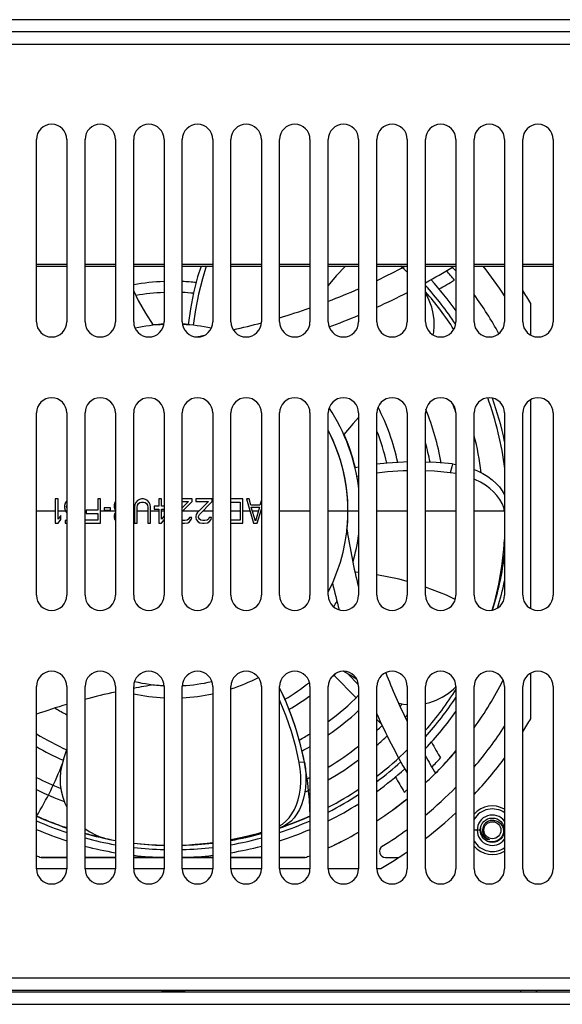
# Model space of a CAD drawing. Header units: millimetres. Extents: x -2579 to 1363, y -329 to 2298.
# Tile 24 of 256: x -1521 to -1432, y -79 to 83. Entities that reach past the tile are written whole.
import ezdxf

# ---------------------------------------------------------------- set-up
doc = ezdxf.new("R2010")
doc.units = ezdxf.units.MM
doc.header["$LTSCALE"] = 30.734
doc.layers.get('0').update_dxf_attribs({"linetype": 'CONTINUOUS'})

msp = doc.modelspace()

# ---------------------------------------------------------------- linework, layer by layer
at = {"color": 7}
for p, q in [((-1173.74, 83.09), (-1817.74, 83.09)), ((-1173.74, 81.09), (-1817.74, 81.09)), ((-1705.74, 79.09), (-1285.74, 79.09)), ((-1518.24, 33.39), (-1518.24, 63.39)), ((-1513.24, 63.39), (-1513.24, 33.39)), ((-1510.24, 33.39), (-1510.24, 63.39)), ((-1505.24, 63.39), (-1505.24, 33.39)), ((-1502.24, 33.39), (-1502.24, 63.39)), ((-1497.24, 63.39), (-1497.24, 33.39)), ((-1494.24, 33.39), (-1494.24, 63.39)), ((-1489.24, 63.39), (-1489.24, 33.39)), ((-1486.24, 33.39), (-1486.24, 63.39)), ((-1481.24, 63.39), (-1481.24, 33.39)), ((-1478.24, 33.39), (-1478.24, 63.39)), ((-1473.24, 63.39), (-1473.24, 33.39)), ((-1470.24, 33.39), (-1470.24, 63.39)), ((-1465.24, 63.39), (-1465.24, 33.39)), ((-1462.24, 33.39), (-1462.24, 63.39)), ((-1457.24, 63.39), (-1457.24, 33.39)), ((-1454.24, 33.39), (-1454.24, 63.39)), ((-1449.24, 63.39), (-1449.24, 33.39)), ((-1446.24, 33.39), (-1446.24, 63.39)), ((-1441.24, 63.39), (-1441.24, 33.39)), ((-1438.24, 33.39), (-1438.24, 63.39)), ((-1433.24, 63.39), (-1433.24, 33.39)), ((-1518.24, 42.88), (-1513.24, 42.88)), ((-1518.24, 42.55), (-1513.24, 42.55)), ((-1510.24, 42.88), (-1505.24, 42.88)), ((-1510.24, 42.55), (-1505.24, 42.55)), ((-1502.24, 42.88), (-1497.24, 42.88)), ((-1502.24, 42.55), (-1497.24, 42.55)), ((-1494.24, 42.88), (-1489.24, 42.88)), ((-1494.24, 42.55), (-1489.24, 42.55)), ((-1486.24, 42.88), (-1481.24, 42.88)), ((-1486.24, 42.55), (-1481.24, 42.55)), ((-1478.24, 42.88), (-1473.24, 42.88)), ((-1478.24, 42.55), (-1473.24, 42.55)), ((-1470.24, 42.88), (-1465.24, 42.88)), ((-1470.24, 42.55), (-1465.24, 42.55)), ((-1462.24, 42.88), (-1457.24, 42.88)), ((-1462.24, 42.55), (-1457.24, 42.55)), ((-1458.04, 42.33), (-1458.29, 42.55)), ((-1454.24, 42.88), (-1449.24, 42.88)), ((-1454.24, 42.55), (-1449.24, 42.55)), ((-1446.24, 42.88), (-1441.24, 42.88)), ((-1446.24, 42.55), (-1441.24, 42.55)), ((-1438.24, 42.88), (-1433.24, 42.88)), ((-1438.24, 42.55), (-1433.24, 42.55)), ((-1436.94, 31.2), (-1436.94, 36.4)), ((-1436.94, -13.8), (-1436.94, 20.59)), ((-1518.24, -11.61), (-1518.24, 18.39)), ((-1513.24, 18.39), (-1513.24, -11.61)), ((-1510.24, -11.61), (-1510.24, 18.39)), ((-1505.24, 18.39), (-1505.24, -11.61)), ((-1502.24, -11.61), (-1502.24, 18.39)), ((-1497.24, 18.39), (-1497.24, -11.61)), ((-1494.24, -11.61), (-1494.24, 18.39)), ((-1489.24, 18.39), (-1489.24, -11.61)), ((-1486.24, -11.61), (-1486.24, 18.39)), ((-1481.24, 18.39), (-1481.24, -11.61)), ((-1478.24, -11.61), (-1478.24, 18.39)), ((-1473.24, 18.39), (-1473.24, -11.61)), ((-1470.24, -11.61), (-1470.24, 18.39)), ((-1465.24, 18.39), (-1465.24, -11.61)), ((-1462.24, -11.61), (-1462.24, 18.39)), ((-1457.24, 18.39), (-1457.24, -11.61)), ((-1454.24, -11.61), (-1454.24, 18.39)), ((-1449.24, 18.39), (-1449.24, -11.61)), ((-1446.24, -11.61), (-1446.24, 18.39)), ((-1441.24, 18.39), (-1441.24, -11.61)), ((-1438.24, -11.61), (-1438.24, 18.39)), ((-1433.24, 18.39), (-1433.24, -11.61)), ((-1449.79, 10), (-1449.91, 9.52)), ((-1449.79, 10), (-1449.24, 9.91)), ((-1465.24, 9.47), (-1465.83, 9.37)), ((-1449.91, 9.52), (-1450.17, 8.56)), ((-1449.24, 8.41), (-1450.17, 8.56)), ((-1465.24, 7.99), (-1465.52, 7.94)), ((-1515.13, 4.24), (-1515.13, 0.24)), ((-1514.68, 4.24), (-1515.13, 4.24)), ((-1514.68, 0.92), (-1514.68, 4.24)), ((-1513.49, 3.56), (-1513.64, 3.14)), ((-1513.27, 3.9), (-1513.49, 3.56)), ((-1508.14, 4.24), (-1508.14, 2.37)), ((-1507.7, 4.24), (-1508.14, 4.24)), ((-1507.7, 0.24), (-1507.7, 4.24)), ((-1505.4, 3.56), (-1505.47, 3.31)), ((-1505.47, 3.31), (-1505.47, 2.88)), ((-1505.24, 3.8), (-1505.4, 3.56)), ((-1502.05, 3.31), (-1502.13, 2.88)), ((-1501.91, 3.65), (-1502.05, 3.31)), ((-1501.61, 3.99), (-1501.91, 3.65)), ((-1501.31, 4.16), (-1501.61, 3.99)), ((-1501.61, 3.22), (-1501.46, 3.48)), ((-1501.46, 3.48), (-1501.24, 3.65)), ((-1500.94, 4.24), (-1501.31, 4.16)), ((-1501.24, 3.65), (-1500.94, 3.73)), ((-1500.64, 4.24), (-1500.94, 4.24)), ((-1500.94, 3.73), (-1500.64, 3.73)), ((-1500.27, 4.16), (-1500.64, 4.24)), ((-1500.64, 3.73), (-1500.35, 3.65)), ((-1500.35, 3.65), (-1500.12, 3.48)), ((-1499.97, 3.99), (-1500.27, 4.16)), ((-1500.12, 3.48), (-1499.97, 3.22)), ((-1499.68, 3.65), (-1499.97, 3.99)), ((-1499.53, 3.31), (-1499.68, 3.65)), ((-1499.45, 2.88), (-1499.53, 3.31)), ((-1498.12, 4.24), (-1498.12, 3.05)), ((-1497.67, 4.24), (-1498.12, 4.24)), ((-1497.67, 3.05), (-1497.67, 4.24)), ((-1492.62, 4.24), (-1494.24, 4.24)), ((-1494.24, 2.16), (-1492.62, 3.82)), ((-1493.22, 3.82), (-1494.24, 2.79)), ((-1494.24, 3.82), (-1493.22, 3.82)), ((-1492.62, 3.82), (-1492.62, 4.24)), ((-1492.03, 4.24), (-1492.03, 3.82)), ((-1489.35, 4.24), (-1492.03, 4.24)), ((-1492.03, 3.82), (-1489.95, 3.82)), ((-1489.95, 3.82), (-1491.8, 1.95)), ((-1491.43, 1.69), (-1489.35, 3.82)), ((-1489.35, 3.82), (-1489.35, 4.24)), ((-1486.09, 4.24), (-1486.24, 4.21)), ((-1486.24, 3.69), (-1486.09, 3.73)), ((-1484.3, 4.24), (-1486.09, 4.24)), ((-1486.09, 3.73), (-1484.75, 3.73)), ((-1484.75, 3.73), (-1484.75, 0.75)), ((-1484.3, 0.24), (-1484.3, 4.24)), ((-1483.71, 4.24), (-1482.52, 0.24)), ((-1483.26, 4.24), (-1483.71, 4.24)), ((-1482.97, 3.22), (-1483.26, 4.24)), ((-1481.24, 4.06), (-1481.48, 3.22)), ((-1515.13, 2.24), (-1518.24, 2.24)), ((-1513.49, 2.24), (-1514.68, 2.24)), ((-1513.64, 3.14), (-1513.64, 2.8)), ((-1513.64, 2.8), (-1513.49, 2.37)), ((-1513.49, 2.37), (-1513.27, 2.03)), ((-1513.27, 3.05), (-1513.24, 3.16)), ((-1513.27, 2.88), (-1513.27, 3.05)), ((-1513.24, 2.78), (-1513.27, 2.88)), ((-1510.08, 2.24), (-1510.24, 2.24)), ((-1510.08, 2.37), (-1510.08, 1.86)), ((-1508.14, 2.37), (-1510.08, 2.37)), ((-1510.08, 1.86), (-1508.14, 1.86)), ((-1508.14, 1.86), (-1508.14, 0.75)), ((-1505.24, 2.24), (-1507.7, 2.24)), ((-1507.1, 2.8), (-1507.1, 2.37)), ((-1506.06, 2.8), (-1507.1, 2.8)), ((-1507.1, 2.37), (-1506.06, 2.37)), ((-1506.06, 2.37), (-1506.06, 2.8)), ((-1505.47, 2.88), (-1505.4, 2.63)), ((-1505.4, 1.78), (-1505.47, 1.52)), ((-1505.4, 2.63), (-1505.24, 2.39)), ((-1505.24, 2.02), (-1505.4, 1.78)), ((-1502.13, 2.24), (-1502.24, 2.24)), ((-1502.13, 2.88), (-1502.13, 0.24)), ((-1501.68, 2.88), (-1501.61, 3.22)), ((-1501.68, 0.24), (-1501.68, 2.88)), ((-1499.9, 2.24), (-1501.68, 2.24)), ((-1499.97, 3.22), (-1499.9, 2.88)), ((-1499.9, 2.88), (-1499.9, 0.24)), ((-1499.45, 0.24), (-1499.45, 2.88)), ((-1498.12, 2.24), (-1499.45, 2.24)), ((-1498.86, 3.05), (-1498.86, 2.54)), ((-1498.12, 3.05), (-1498.86, 3.05)), ((-1498.86, 2.54), (-1498.12, 2.54)), ((-1498.12, 2.54), (-1498.12, 0.24)), ((-1497.24, 3.05), (-1497.67, 3.05)), ((-1497.67, 0.92), (-1497.67, 2.54)), ((-1497.67, 2.54), (-1497.24, 2.54)), ((-1497.24, 2.24), (-1497.67, 2.24)), ((-1491.51, 2.24), (-1494.16, 2.24)), ((-1491.95, 1.69), (-1492.03, 1.35)), ((-1491.8, 1.95), (-1491.95, 1.69)), ((-1491.58, 1.35), (-1491.43, 1.69)), ((-1489.24, 2.24), (-1490.89, 2.24)), ((-1484.75, 2.24), (-1486.24, 2.24)), ((-1483.12, 2.24), (-1484.3, 2.24)), ((-1481.48, 3.22), (-1482.97, 3.22)), ((-1482.22, 0.58), (-1482.89, 2.88)), ((-1482.89, 2.88), (-1481.56, 2.88)), ((-1481.74, 2.24), (-1482.71, 2.24)), ((-1481.56, 2.88), (-1482.22, 0.58)), ((-1481.93, 0.24), (-1481.24, 2.56)), ((-1481.24, 2.24), (-1481.33, 2.24)), ((-1473.24, 2.24), (-1478.24, 2.24)), ((-1465.24, 2.24), (-1470.24, 2.24)), ((-1457.24, 2.24), (-1462.24, 2.24)), ((-1449.24, 2.24), (-1454.24, 2.24)), ((-1441.24, 2.24), (-1446.24, 2.24)), ((-1515.13, 0.24), (-1514.68, 0.24)), ((-1514.23, 1.52), (-1514.68, 0.92)), ((-1514.68, 0.24), (-1514.23, 0.84)), ((-1514.23, 0.84), (-1514.23, 1.52)), ((-1513.49, 0.67), (-1513.49, 0.24)), ((-1513.24, 0.67), (-1513.49, 0.67)), ((-1513.49, 0.24), (-1513.24, 0.24)), ((-1508.14, 0.75), (-1510.24, 0.75)), ((-1510.24, 0.24), (-1507.7, 0.24)), ((-1505.47, 1.52), (-1505.47, 1.18)), ((-1505.47, 1.18), (-1505.4, 0.92)), ((-1505.4, 0.92), (-1505.24, 0.68)), ((-1502.13, 0.24), (-1501.68, 0.24)), ((-1499.9, 0.24), (-1499.45, 0.24)), ((-1498.12, 0.24), (-1497.67, 0.24)), ((-1497.24, 1.48), (-1497.67, 0.92)), ((-1497.67, 0.24), (-1497.24, 0.8)), ((-1494.11, 0.67), (-1494.24, 0.7)), ((-1494.24, 0.25), (-1494.18, 0.24)), ((-1494.18, 0.24), (-1493.88, 0.24)), ((-1493.81, 0.67), (-1494.11, 0.67)), ((-1493.88, 0.24), (-1493.36, 0.33)), ((-1493.44, 0.75), (-1493.81, 0.67)), ((-1493.22, 0.92), (-1493.44, 0.75)), ((-1493.36, 0.33), (-1493.07, 0.5)), ((-1493.07, 1.18), (-1493.22, 0.92)), ((-1492.7, 1.18), (-1493.07, 1.18)), ((-1493.07, 0.5), (-1492.77, 0.84)), ((-1492.77, 0.84), (-1492.7, 1.18)), ((-1492.03, 1.35), (-1492.03, 1.18)), ((-1492.03, 1.18), (-1491.95, 0.84)), ((-1491.95, 0.84), (-1491.66, 0.5)), ((-1491.66, 0.5), (-1491.36, 0.33)), ((-1491.58, 1.18), (-1491.58, 1.35)), ((-1491.43, 0.92), (-1491.58, 1.18)), ((-1491.21, 0.75), (-1491.43, 0.92)), ((-1491.36, 0.33), (-1490.91, 0.24)), ((-1490.84, 0.67), (-1491.21, 0.75)), ((-1490.91, 0.24), (-1490.62, 0.24)), ((-1490.54, 0.67), (-1490.84, 0.67)), ((-1490.62, 0.24), (-1490.1, 0.33)), ((-1490.17, 0.75), (-1490.54, 0.67)), ((-1489.95, 0.92), (-1490.17, 0.75)), ((-1490.1, 0.33), (-1489.8, 0.5)), ((-1489.8, 1.18), (-1489.95, 0.92)), ((-1489.43, 1.18), (-1489.8, 1.18)), ((-1489.8, 0.5), (-1489.5, 0.84)), ((-1489.5, 0.84), (-1489.43, 1.18)), ((-1486.09, 0.75), (-1486.24, 0.8)), ((-1486.24, 0.28), (-1486.09, 0.24)), ((-1484.75, 0.75), (-1486.09, 0.75)), ((-1486.09, 0.24), (-1484.3, 0.24)), ((-1482.52, 0.24), (-1481.93, 0.24)), ((-1465.24, -7.87), (-1465.85, -7.8)), ((-1442.57, -11.82), (-1441.87, -8.85)), ((-1443.22, -14.05), (-1442.57, -11.82)), ((-1469.3, -24.77), (-1465.67, -28.49)), ((-1467.01, -24.54), (-1465.25, -26.34)), ((-1436.94, -31.91), (-1436.94, -24.41)), ((-1518.24, -56.61), (-1518.24, -26.61)), ((-1513.24, -26.61), (-1513.24, -56.61)), ((-1510.24, -56.61), (-1510.24, -26.61)), ((-1505.24, -26.61), (-1505.24, -56.61)), ((-1502.24, -56.61), (-1502.24, -26.61)), ((-1497.24, -26.61), (-1497.24, -56.61)), ((-1494.24, -56.61), (-1494.24, -26.61)), ((-1489.24, -26.61), (-1489.24, -56.61)), ((-1486.24, -56.61), (-1486.24, -26.61)), ((-1481.24, -26.61), (-1481.24, -56.61)), ((-1478.24, -56.61), (-1478.24, -26.61)), ((-1473.24, -26.61), (-1473.24, -56.61)), ((-1470.24, -56.61), (-1470.24, -26.61)), ((-1465.24, -26.61), (-1465.24, -56.61)), ((-1462.24, -56.61), (-1462.24, -26.61)), ((-1457.24, -26.61), (-1457.24, -56.61)), ((-1454.24, -56.61), (-1454.24, -26.61)), ((-1449.24, -26.61), (-1449.24, -56.61)), ((-1446.24, -56.61), (-1446.24, -26.61)), ((-1441.24, -26.61), (-1441.24, -56.61)), ((-1438.24, -56.61), (-1438.24, -26.61)), ((-1433.24, -26.61), (-1433.24, -56.61)), ((-1462.24, -32.02), (-1461.49, -32.79)), ((-1513.77, -38.63), (-1513.24, -36.97)), ((-1474.17, -39.07), (-1475.01, -39.11)), ((-1517.8, -48.14), (-1517.95, -48.07)), ((-1473.24, -47.94), (-1473.4, -48.01)), ((-1513.58, -49.78), (-1513.63, -49.77)), ((-1513.41, -49.84), (-1513.58, -49.78)), ((-1513.24, -49.9), (-1513.41, -49.84)), ((-1478.24, -49.55), (-1477.76, -49.25)), ((-1478.14, -49.86), (-1478.24, -49.9)), ((-1477.54, -49.6), (-1478.21, -49.89)), ((-1478.01, -49.82), (-1478.14, -49.86)), ((-1477.89, -49.78), (-1478.01, -49.82)), ((-1477.55, -49.66), (-1477.89, -49.78)), ((-1445.21, -49.9), (-1445.21, -50.1)), ((-1445.21, -50.1), (-1445.19, -50.3)), ((-1508.98, -51.14), (-1509.26, -51.07)), ((-1506.2, -51.8), (-1505.24, -51.96)), ((-1486.24, -51.92), (-1483.78, -51.44)), ((-1483.74, -51.43), (-1483.82, -51.45)), ((-1483.78, -51.44), (-1481.24, -50.8)), ((-1445.24, -50.26), (-1446.24, -50.26)), ((-1494.24, -52.7), (-1493.15, -52.67)), ((-1489.42, -52.39), (-1489.61, -52.41)), ((-1489.24, -52.37), (-1489.42, -52.39)), ((-1517.46, -54.76), (-1513.24, -54.76)), ((-1513.24, -54.76), (-1517.46, -54.76)), ((-1510.24, -54.76), (-1505.24, -54.76)), ((-1505.24, -54.76), (-1510.24, -54.76)), ((-1502.24, -54.76), (-1497.24, -54.76)), ((-1497.24, -54.76), (-1502.24, -54.76)), ((-1494.24, -54.76), (-1489.24, -54.76)), ((-1489.24, -54.76), (-1494.24, -54.76)), ((-1486.24, -54.76), (-1481.24, -54.76)), ((-1481.24, -54.76), (-1486.24, -54.76)), ((-1478.24, -54.76), (-1474.01, -54.76)), ((-1474.01, -54.76), (-1478.24, -54.76)), ((-1460.81, -54.76), (-1458.67, -54.76)), ((-1518.24, -56.56), (-1513.24, -56.56)), ((-1510.24, -56.56), (-1505.24, -56.56)), ((-1502.24, -56.56), (-1497.24, -56.56)), ((-1494.24, -56.56), (-1489.24, -56.56)), ((-1486.24, -56.56), (-1481.24, -56.56)), ((-1478.24, -56.56), (-1473.24, -56.56)), ((-1470.24, -56.56), (-1465.24, -56.56)), ((-1462.24, -56.56), (-1461.58, -56.56)), ((-1212.94, -74.61), (-1778.54, -74.61)), ((-1212.94, -76.61), (-1778.54, -76.61)), ((-1218.24, -76.91), (-1773.24, -76.91)), ((-1497.61, -76.86), (-1497.61, -76.91)), ((-1497.46, -76.77), (-1497.6, -76.85)), ((-1497.6, -76.85), (-1497.6, -76.85)), ((-1497.47, -76.61), (-1497.47, -76.77)), ((-1496.17, -76.67), (-1496.43, -76.68)), ((-1496.11, -76.75), (-1496.41, -76.76)), ((-1496.11, -76.85), (-1496.41, -76.86)), ((-1495.33, -76.71), (-1496.11, -76.75)), ((-1495.33, -76.81), (-1496.11, -76.85)), ((-1495.31, -76.89), (-1495.61, -76.91)), ((-1495.03, -76.7), (-1495.33, -76.71)), ((-1495.03, -76.8), (-1495.33, -76.81)), ((-1495.04, -76.62), (-1495.31, -76.63)), ((-1495.04, -76.88), (-1495.31, -76.89)), ((-1494.83, -76.61), (-1495.04, -76.62)), ((-1494.01, -76.79), (-1493.87, -76.71)), ((-1494.01, -76.79), (-1494.01, -76.91)), ((-1493.87, -76.71), (-1493.87, -76.61)), ((-1493.87, -76.71), (-1493.87, -76.71)), ((-1493.87, -76.71), (-1493.87, -76.71)), ((-1438.63, -76.91), (-1438.54, -76.61)), ((-1436.01, -76.91), (-1435.92, -76.61)), ((-1772.74, -78.91), (-1218.74, -78.91))]:
    msp.add_line(p, q, dxfattribs=at)
for points in [[(-1491.16, 42.55), (-1491.72, 40.76), (-1492.38, 38.15), (-1492.9, 35.53), (-1493.27, 32.89)], [(-1490.29, 42.55), (-1490.94, 40.48), (-1491.58, 37.94), (-1492.08, 35.38), (-1492.44, 32.82)], [(-1467.38, 42.55), (-1468.94, 40.93), (-1470.24, 39.35)], [(-1502.24, 38.43), (-1501.48, 36.91), (-1500.3, 34.82), (-1499.03, 32.82)], [(-1452.97, 31.22), (-1452.88, 31.69), (-1452.8, 32.68), (-1452.83, 33.69), (-1452.97, 34.74), (-1453.22, 35.82), (-1453.61, 36.89), (-1454.13, 37.93), (-1454.24, 38.11)], [(-1465.24, 17.66), (-1466.16, 16.65), (-1467.68, 14.83)], [(-1457.24, 10.33), (-1457.87, 10.32), (-1460.55, 10.15), (-1462.24, 9.94)], [(-1449.79, 10), (-1452.47, 10.25), (-1454.24, 10.32)], [(-1457.24, 8.87), (-1457.92, 8.86), (-1460.48, 8.68), (-1462.24, 8.47)], [(-1450.17, 8.56), (-1452.75, 8.8), (-1454.24, 8.85)], [(-1446.24, 9.09), (-1445.7, 8.87), (-1444.81, 8.42), (-1443.99, 7.92), (-1443.27, 7.39), (-1442.63, 6.81), (-1442.07, 6.21), (-1441.61, 5.57), (-1441.24, 4.91), (-1441.24, 4.9)], [(-1441.24, 2.24), (-1441.38, 2.83), (-1441.65, 3.51), (-1442.02, 4.17), (-1442.48, 4.8), (-1443.04, 5.41), (-1443.67, 5.98), (-1444.39, 6.51), (-1445.21, 7), (-1446.1, 7.45), (-1446.24, 7.5)], [(-1443.25, -14.06), (-1442.83, -12.61), (-1442.17, -9.76), (-1441.67, -6.89), (-1441.34, -4.05), (-1441.24, -2.45)], [(-1441.87, -8.85), (-1441.35, -5.9), (-1441.24, -5.03)], [(-1457.24, -9.36), (-1458.57, -8.97), (-1462.24, -8.24)], [(-1449.34, -12.29), (-1450.78, -11.59), (-1454.24, -10.26)], [(-1465.52, -25.46), (-1466.51, -24.83), (-1467.77, -24.11)], [(-1474.17, -39.07), (-1474.76, -36.43), (-1475.48, -33.83), (-1476.35, -31.28), (-1477.35, -28.78), (-1478.24, -26.86)], [(-1454.24, -29.4), (-1453.55, -29.24), (-1452.51, -28.87), (-1451.49, -28.38), (-1450.52, -27.77), (-1449.63, -27.05), (-1449.21, -26.63)], [(-1475.01, -39.11), (-1475.59, -36.54), (-1476.3, -34), (-1477.15, -31.51), (-1478.13, -29.08), (-1478.24, -28.83)], [(-1458.63, -29.37), (-1457.85, -29.53), (-1457.24, -29.59)], [(-1513.77, -38.63), (-1514.06, -39.59), (-1514.25, -40.59), (-1514.33, -41.66), (-1514.31, -42.73), (-1514.17, -43.79), (-1513.92, -44.81), (-1513.57, -45.8), (-1513.24, -46.49)], [(-1477.76, -49.25), (-1477.19, -48.78), (-1476.68, -48.23), (-1476.22, -47.59), (-1475.81, -46.88), (-1475.47, -46.1), (-1475.18, -45.25), (-1474.96, -44.32), (-1474.81, -43.33), (-1474.74, -42.3), (-1474.75, -41.24), (-1474.84, -40.18), (-1475.01, -39.11)], [(-1474.17, -39.07), (-1474, -40.14), (-1473.91, -41.2), (-1473.9, -42.26), (-1473.97, -43.3), (-1474.12, -44.29), (-1474.35, -45.22), (-1474.63, -46.07), (-1474.98, -46.85), (-1475.39, -47.57), (-1475.85, -48.21), (-1476.36, -48.76), (-1476.93, -49.23), (-1477.54, -49.6)], [(-1517.95, -48.07), (-1518.14, -47.99), (-1518.24, -47.94)], [(-1513.63, -49.77), (-1513.98, -49.64), (-1514.33, -49.52), (-1514.68, -49.39), (-1515.03, -49.26), (-1515.38, -49.13), (-1515.73, -49), (-1516.08, -48.86), (-1516.42, -48.72), (-1516.77, -48.58), (-1517.11, -48.43), (-1517.46, -48.29), (-1517.8, -48.14)], [(-1473.63, -48.12), (-1473.89, -48.23), (-1474.14, -48.34), (-1474.4, -48.45), (-1474.67, -48.56), (-1474.94, -48.67), (-1475.21, -48.78), (-1475.49, -48.89), (-1475.78, -49.01), (-1476.06, -49.12), (-1476.36, -49.23), (-1476.65, -49.34), (-1476.95, -49.45), (-1477.24, -49.55), (-1477.55, -49.66)], [(-1473.4, -48.01), (-1473.55, -48.08), (-1473.63, -48.12)], [(-1510.24, -50.02), (-1509.47, -50.54), (-1508.43, -51.09)], [(-1443.02, -48.65), (-1442.84, -48.67), (-1442.66, -48.71), (-1442.49, -48.77), (-1442.33, -48.84), (-1442.17, -48.94), (-1442.02, -49.05), (-1441.89, -49.18), (-1441.77, -49.32), (-1441.66, -49.48), (-1441.57, -49.64), (-1441.5, -49.82), (-1441.45, -50.01), (-1441.42, -50.2), (-1441.41, -50.4)], [(-1509.26, -51.07), (-1509.43, -51.03), (-1509.59, -50.98), (-1509.75, -50.94), (-1509.91, -50.9), (-1510.08, -50.85), (-1510.24, -50.81)], [(-1507.02, -51.59), (-1507.26, -51.54), (-1507.51, -51.48), (-1507.75, -51.43), (-1508, -51.37), (-1508.24, -51.32), (-1508.49, -51.26), (-1508.73, -51.2), (-1508.98, -51.14)], [(-1508.43, -51.09), (-1507.35, -51.5), (-1506.2, -51.8)], [(-1486.24, -51.8), (-1484.37, -51.43), (-1481.63, -50.73), (-1481.24, -50.6)], [(-1483.82, -51.45), (-1484.05, -51.5), (-1484.29, -51.55), (-1484.53, -51.6), (-1484.76, -51.65), (-1485, -51.7), (-1485.24, -51.75), (-1485.48, -51.79), (-1485.73, -51.84), (-1485.99, -51.88), (-1486.24, -51.93)], [(-1482.22, -51.07), (-1482.41, -51.12), (-1482.6, -51.16), (-1482.78, -51.21), (-1482.97, -51.25), (-1483.16, -51.3), (-1483.35, -51.34), (-1483.54, -51.39), (-1483.74, -51.43)], [(-1481.24, -50.81), (-1481.4, -50.85), (-1481.56, -50.9), (-1481.73, -50.94), (-1481.89, -50.98), (-1482.06, -51.03), (-1482.22, -51.07)], [(-1445.19, -50.3), (-1445.15, -50.49), (-1445.09, -50.67), (-1445.01, -50.85), (-1444.91, -51.02), (-1444.8, -51.17), (-1444.68, -51.31), (-1444.55, -51.43), (-1444.4, -51.54), (-1444.24, -51.63), (-1444.08, -51.71), (-1443.91, -51.76), (-1443.74, -51.8)], [(-1443.24, -52.2), (-1443.44, -52.19), (-1443.65, -52.17), (-1443.86, -52.12), (-1444.06, -52.05), (-1444.25, -51.96), (-1444.43, -51.84), (-1444.6, -51.72), (-1444.73, -51.58)], [(-1441.41, -50.4), (-1441.43, -50.59), (-1441.47, -50.79), (-1441.53, -50.98), (-1441.61, -51.17), (-1441.71, -51.34), (-1441.83, -51.51), (-1441.97, -51.65), (-1442.12, -51.79), (-1442.28, -51.9), (-1442.46, -52), (-1442.65, -52.08), (-1442.84, -52.14), (-1443.04, -52.18), (-1443.24, -52.2)], [(-1502.24, -52.39), (-1501.16, -52.52), (-1498.64, -52.7), (-1497.24, -52.73)], [(-1493.15, -52.67), (-1490.16, -52.41), (-1489.24, -52.28)], [(-1491.19, -52.57), (-1491.37, -52.58), (-1491.55, -52.6), (-1491.74, -52.61), (-1491.92, -52.62), (-1492.11, -52.64), (-1492.29, -52.65), (-1492.47, -52.66), (-1492.66, -52.67)], [(-1491.7, -52.59), (-1489.65, -52.42), (-1489.24, -52.36)], [(-1489.61, -52.41), (-1489.85, -52.44), (-1490.03, -52.46), (-1490.21, -52.48), (-1490.39, -52.5), (-1490.57, -52.51), (-1490.73, -52.53), (-1490.88, -52.54), (-1491.03, -52.55), (-1491.19, -52.57)], [(-1497.6, -76.85), (-1497.61, -76.85), (-1497.61, -76.86)], [(-1496.41, -76.76), (-1496.55, -76.77), (-1496.69, -76.77), (-1496.82, -76.78), (-1496.95, -76.79), (-1497.06, -76.79), (-1497.17, -76.8), (-1497.27, -76.81), (-1497.35, -76.81), (-1497.43, -76.82), (-1497.49, -76.83), (-1497.54, -76.83), (-1497.57, -76.84), (-1497.6, -76.85)], [(-1496.43, -76.68), (-1496.56, -76.69), (-1496.69, -76.7), (-1496.8, -76.7), (-1496.91, -76.71), (-1497.01, -76.72), (-1497.11, -76.72), (-1497.19, -76.73), (-1497.26, -76.74), (-1497.32, -76.74), (-1497.38, -76.75), (-1497.42, -76.76), (-1497.45, -76.76), (-1497.46, -76.77)], [(-1496.41, -76.86), (-1496.55, -76.87), (-1496.69, -76.87), (-1496.82, -76.88), (-1496.95, -76.89), (-1497.06, -76.89), (-1497.17, -76.9), (-1497.25, -76.91)], [(-1495.31, -76.63), (-1495.74, -76.65), (-1496.17, -76.67)], [(-1494.01, -76.79), (-1494.03, -76.8), (-1494.06, -76.81), (-1494.1, -76.81), (-1494.16, -76.82), (-1494.22, -76.83), (-1494.29, -76.83), (-1494.38, -76.84), (-1494.47, -76.85), (-1494.57, -76.85), (-1494.68, -76.86), (-1494.79, -76.87), (-1494.91, -76.87), (-1495.04, -76.88)], [(-1493.87, -76.61), (-1493.87, -76.61), (-1493.9, -76.62), (-1493.93, -76.63), (-1493.97, -76.63), (-1494.03, -76.64), (-1494.1, -76.65), (-1494.19, -76.65), (-1494.28, -76.66), (-1494.38, -76.67), (-1494.5, -76.67), (-1494.62, -76.68), (-1494.75, -76.69), (-1494.88, -76.69), (-1495.03, -76.7)], [(-1493.87, -76.71), (-1493.9, -76.72), (-1493.93, -76.73), (-1493.97, -76.73), (-1494.03, -76.74), (-1494.1, -76.75), (-1494.19, -76.75), (-1494.28, -76.76), (-1494.38, -76.77), (-1494.5, -76.77), (-1494.62, -76.78), (-1494.75, -76.79), (-1494.88, -76.79), (-1495.03, -76.8)]]:
    msp.add_lwpolyline(points, dxfattribs=at)
for radius in [2, 1.4]:
    msp.add_circle((-1443.24, -50.26), radius, dxfattribs=at)
for centre, radius, start, end in [((-1515.74, 63.39), 2.5, 0, 180), ((-1507.74, 63.39), 2.5, 0, 180), ((-1499.74, 63.39), 2.5, 0, 180), ((-1491.74, 63.39), 2.5, 0, 180), ((-1483.74, 63.39), 2.5, 0, 180), ((-1475.74, 63.39), 2.5, 0, 180), ((-1467.74, 63.39), 2.5, 0, 180), ((-1459.74, 63.39), 2.5, 0, 180), ((-1451.74, 63.39), 2.5, 0, 180), ((-1443.74, 63.39), 2.5, 0, 180), ((-1435.74, 63.39), 2.5, 0, 180), ((-1509.46, 139.41), 109.88, 295.4644, 298.1475), ((-1495.74, 2.24), 55, 45.5284, 47.1416), ((-1509.46, 139.41), 113.88, 299.0113, 301.5831), ((-1495.74, 2.24), 61, 40.3088, 41.1623), ((-1495.74, 2.24), 65, 32.9925, 38.3311), ((-1495.74, 2.24), 59.86, 39.4127, 41.3528), ((-1495.74, 2.24), 37.8, 92.2744, 99.9033), ((-1495.74, 2.24), 37.8, 84.247, 87.7256), ((-1495.74, 2.24), 55.7, 33.4717, 41.8291), ((-1495.74, 2.24), 57, 35.3026, 41.9161), ((-1509.46, 139.41), 115.88, 299.7316, 301.1627), ((-1495.74, 2.24), 36, 92.3882, 99.8234), ((-1495.74, 2.24), 36, 84.6672, 87.6118), ((-1509.46, 139.41), 109.88, 290.9223, 293.7308), ((-1509.46, 139.41), 113.88, 294.5056, 297.303), ((-1495.74, 2.24), 55, 32.9049, 40.9755), ((-1495.74, 2.24), 61, 28.591, 35.7259), ((-1495.74, 2.24), 68, 30.1509, 32.2595), ((-1509.46, 139.41), 109.88, 286.5085, 289.252), ((-1509.46, 139.41), 113.88, 290.2235, 292.8549), ((-1515.74, 33.39), 2.5, 180, 360), ((-1507.74, 33.39), 2.5, 180, 360), ((-1499.74, 33.39), 2.5, 180, 360), ((-1495.74, 2.24), 30.75, 92.8737, 101.7537), ((-1495.74, 2.24), 30.8, 92.851, 96.1524), ((-1491.74, 33.39), 2.5, 180, 360), ((-1495.74, 2.24), 30.8, 85.3973, 87.149), ((-1495.74, 2.24), 30.75, 78.2412, 87.1188), ((-1483.74, 33.39), 2.5, 180, 360), ((-1509.46, 139.41), 109.88, 282.3964, 284.9065), ((-1475.74, 33.39), 2.5, 180, 360), ((-1467.74, 33.39), 2.5, 180, 360), ((-1459.74, 33.39), 2.5, 180, 360), ((-1451.74, 33.39), 2.5, 180, 360), ((-1443.74, 33.39), 2.5, 180, 360), ((-1435.74, 33.39), 2.5, 180, 360), ((-1509.46, 139.41), 109.88, 279.0926, 279.942), ((-1515.74, 18.39), 2.5, 0, 180), ((-1507.74, 18.39), 2.5, 0, 180), ((-1499.74, 18.39), 2.5, 0, 180), ((-1491.74, 18.39), 2.5, 0, 180), ((-1483.74, 18.39), 2.5, 0, 180), ((-1475.74, 18.39), 2.5, 0, 180), ((-1467.74, 18.39), 2.5, 0, 180), ((-1459.74, 18.39), 2.5, 0, 180), ((-1451.74, 18.39), 2.5, 0, 180), ((-1495.74, 2.24), 49.25, 19.2308, 21.0821), ((-1443.74, 18.39), 2.5, 0, 180), ((-1495.74, 2.24), 55, 7.3209, 19.8135), ((-1495.74, 2.24), 55.7, 11.8897, 19.5046), ((-1435.74, 18.39), 2.5, 0, 180), ((-1495.74, 2.24), 30.75, 6.896, 33.4994), ((-1495.74, 2.24), 37.8, 12.2469, 26.9285), ((-1495.74, 2.24), 44.8, 10.1929, 21.8964), ((-1495.74, 2.24), 28.75, 353.7669, 27.39), ((-1495.74, 2.24), 28.75, 332.6428, 27.3572), ((-1495.74, 2.24), 30.8, 13.3951, 24.1539), ((-1495.74, 2.24), 36, 12.6668, 21.4598), ((-1495.74, 2.24), 51.05, 7.1091, 14.1301), ((-1495.74, 2.24), 43, 10.7868, 15.1467), ((-1358.57, 15.96), 109.88, 188.8169, 193.7927), ((-1495.74, 2.24), 30.75, 344.1426, 352.8834), ((-1495.74, 2.24), 55, 342.7476, 352.6304), ((-1495.74, 2.24), 28.75, 332.5958, 335.6434), ((-1358.57, 15.96), 113.88, 192.9793, 195.2679), ((-1495.74, 2.24), 55.7, 343.3622, 348.1103), ((-1515.74, -11.61), 2.5, 180, 360), ((-1507.74, -11.61), 2.5, 180, 360), ((-1499.74, -11.61), 2.5, 180, 360), ((-1491.74, -11.61), 2.5, 180, 360), ((-1483.74, -11.61), 2.5, 180, 360), ((-1475.74, -11.61), 2.5, 180, 360), ((-1467.74, -11.61), 2.5, 180, 360), ((-1495.74, 2.24), 30.75, 329.1589, 331.116), ((-1459.74, -11.61), 2.5, 180, 360), ((-1451.74, -11.61), 2.5, 180, 360), ((-1443.74, -11.61), 2.5, 180, 360), ((-1435.74, -11.61), 2.5, 180, 360), ((-1515.74, -26.61), 2.5, 0, 180), ((-1507.74, -26.61), 2.5, 0, 180), ((-1499.74, -26.61), 2.5, 0, 180), ((-1491.74, -26.61), 2.5, 0, 180), ((-1483.74, -26.61), 2.5, 0, 180), ((-1475.74, -26.61), 2.5, 0, 180), ((-1467.74, -26.61), 2.5, 0, 180), ((-1459.74, -26.61), 2.5, 0, 180), ((-1451.74, -26.61), 2.5, 0, 180), ((-1443.74, -26.61), 2.5, 0, 180), ((-1435.74, -26.61), 2.5, 0, 180), ((-1495.74, 2.24), 28.75, 257.2158, 267.0238), ((-1495.74, 2.24), 28.75, 272.9762, 282.7842), ((-1495.74, 2.24), 28.75, 272.9853, 282.7857), ((-1495.74, 2.24), 30.75, 287.9995, 297.1096), ((-1495.74, 2.24), 37.8, 313.1609, 315.1419), ((-1358.57, 15.96), 109.88, 201.5196, 206.0569), ((-1495.74, 2.24), 61, 324.2442, 332.8589), ((-1495.74, 2.24), 61, 324.2475, 332.8607), ((-1495.74, 2.24), 57, 330.8018, 331.208), ((-1482.02, -134.92), 109.88, 102.203, 104.8901), ((-1482.02, -134.92), 109.88, 98.8169, 100.6129), ((-1495.74, 2.24), 28.75, 263.7669, 267.034), ((-1523.23, -48.63), 50, 0.7865, 25.8508), ((-1495.74, 2.24), 36, 300.6662, 308.4949), ((-1495.74, 2.24), 55, 319.0245, 327.8057), ((-1495.74, 2.24), 30.75, 257.789, 267.2016), ((-1495.74, 2.24), 30.75, 272.7944, 282.2102), ((-1495.74, 2.24), 37.8, 300.2464, 306.531), ((-1495.74, 2.24), 43, 306.3758, 315.1866), ((-1495.74, 2.24), 55.7, 318.1709, 326.6009), ((-1482.02, -134.92), 109.88, 106.5085, 109.252), ((-1495.74, 2.24), 37.8, 239.1398, 242.4192), ((-1495.74, 2.24), 44.8, 304.6987, 312.9084), ((-1495.74, 2.24), 49.25, 319.3132, 319.8929), ((-1495.74, 2.24), 57, 316.7253, 324.683), ((-1358.57, 15.96), 113.88, 204.4181, 209.9224), ((-1495.74, 2.24), 51.05, 318.4279, 318.9599), ((-1495.74, 2.24), 68, 327.7405, 329.8491), ((-1495.74, 2.24), 49.25, 312.8629, 314.2538), ((-1495.74, 2.24), 65, 319.6287, 327.0075), ((-1495.74, 2.24), 43, 238.4454, 245.9848), ((-1495.74, 2.24), 43, 298.7868, 301.5546), ((-1495.74, 2.24), 51.05, 311.0179, 313.6243), ((-1495.74, 2.24), 44.8, 239.8475, 246.1874), ((-1495.74, 2.24), 44.8, 298.1936, 300.1525), ((-1495.74, 2.24), 49.25, 301.1868, 308.2701), ((-1495.74, 2.24), 55, 307.5347, 314.4716), ((-1495.74, 2.24), 61, 312.87, 319.6716), ((-1358.57, 15.96), 107.88, 208.6462, 210.2442), ((-1495.74, 2.24), 61, 315, 319.6906), ((-1495.74, 2.24), 51.05, 299.9713, 306.6883), ((-1358.57, 15.96), 109.88, 209.4141, 211.1585), ((-1495.74, 2.24), 59.86, 315.2759, 317.2664), ((-1495.74, 2.24), 68, 316.7163, 323.2806), ((-1560.73, -21.6), 50, 328.2014, 339.2787), ((-1495.74, 2.24), 55.7, 306.9738, 312.2378), ((-1495.74, 2.24), 57, 305.9983, 311.9161), ((-1495.74, 2.24), 49.25, 242.8119, 247.9571), ((-1495.74, 2.24), 49.25, 296.318, 297.1881), ((-1358.57, 15.96), 115.88, 209.7316, 211.1627), ((-1495.74, 2.24), 51.05, 243.846, 249.4516), ((-1495.74, 2.24), 51.05, 295.1112, 296.154), ((-1495.74, 2.24), 55, 297.635, 303.7067), ((-1495.74, 2.24), 59.86, 309.4127, 310.0311), ((-1495.74, 2.24), 65, 309.6936, 315.6897), ((-1495.74, 2.24), 55.7, 297.2493, 303.2035), ((-1495.74, 2.24), 61, 303.3139, 309.1386), ((-1495.74, 2.24), 61, 303.3263, 309.1527), ((-1495.74, 2.24), 57, 296.59, 302.3592), ((-1443.24, -50.26), 4, 60, 138.6292), ((-1443.24, -50.26), 3.5, 55.122, 149.0835), ((-1495.74, 2.24), 55, 245.8392, 251.4421), ((-1495.74, 2.24), 55, 288.5579, 294.1608), ((-1495.74, 2.24), 68, 307.6112, 313.1432), ((-1443.24, -50.26), 2.5, 36.8147, 323.1853), ((-1495.74, 2.24), 57, 246.7344, 252.1102), ((-1495.74, 2.24), 55.7, 246.1717, 251.6864), ((-1495.74, 2.24), 55.7, 288.3136, 293.8283), ((-1495.74, 2.24), 57, 287.8908, 293.2575), ((-1495.74, 2.24), 65, 301.9527, 306.3366), ((-1443.24, -50.26), 1.62, 82.1009, 252.0948), ((-1495.74, 2.24), 55, 254.7037, 260.0503), ((-1495.74, 2.24), 55.7, 254.909, 260.1787), ((-1495.74, 2.24), 55, 279.9497, 285.2963), ((-1495.74, 2.24), 55.7, 279.8213, 285.091), ((-1495.74, 2.24), 61, 294.7124, 300.002), ((-1495.74, 2.24), 61, 294.7166, 300.0109), ((-1495.74, 2.24), 57, 255.2529, 260.4002), ((-1495.74, 2.24), 55, 263.2071, 268.4358), ((-1495.74, 2.24), 55.7, 263.298, 268.4568), ((-1495.74, 2.24), 55, 271.5642, 276.7936), ((-1495.74, 2.24), 55.7, 271.5432, 276.702), ((-1495.74, 2.24), 57, 279.5999, 284.7446), ((-1460.81, -53.76), 1, 121.9527, 270), ((-1443.24, -50.26), 3.5, 210.9165, 304.878), ((-1443.24, -50.26), 4, 221.3708, 300), ((-1495.74, 2.24), 61, 248.3476, 249.1356), ((-1495.74, 2.24), 61, 248.3533, 249.1356), ((-1495.74, 2.24), 57, 263.4478, 268.4909), ((-1495.74, 2.24), 57, 271.509, 276.5514), ((-1495.74, 2.24), 61, 290.8644, 291.6538), ((-1495.74, 2.24), 61, 290.8644, 291.6467), ((-1495.74, 2.24), 68, 300.1509, 304.4884), ((-1515.74, -56.61), 2.5, 180, 360), ((-1507.74, -56.61), 2.5, 180, 360), ((-1499.74, -56.61), 2.5, 180, 360), ((-1491.74, -56.61), 2.5, 180, 360), ((-1483.74, -56.61), 2.5, 180, 360), ((-1475.74, -56.61), 2.5, 180, 360), ((-1467.74, -56.61), 2.5, 180, 360), ((-1459.74, -56.61), 2.5, 180, 360), ((-1451.74, -56.61), 2.5, 180, 360), ((-1443.74, -56.61), 2.5, 180, 360), ((-1435.74, -56.61), 2.5, 180, 360)]:
    msp.add_arc(centre, radius, start, end, dxfattribs=at)

doc.saveas('drawing.dxf')
